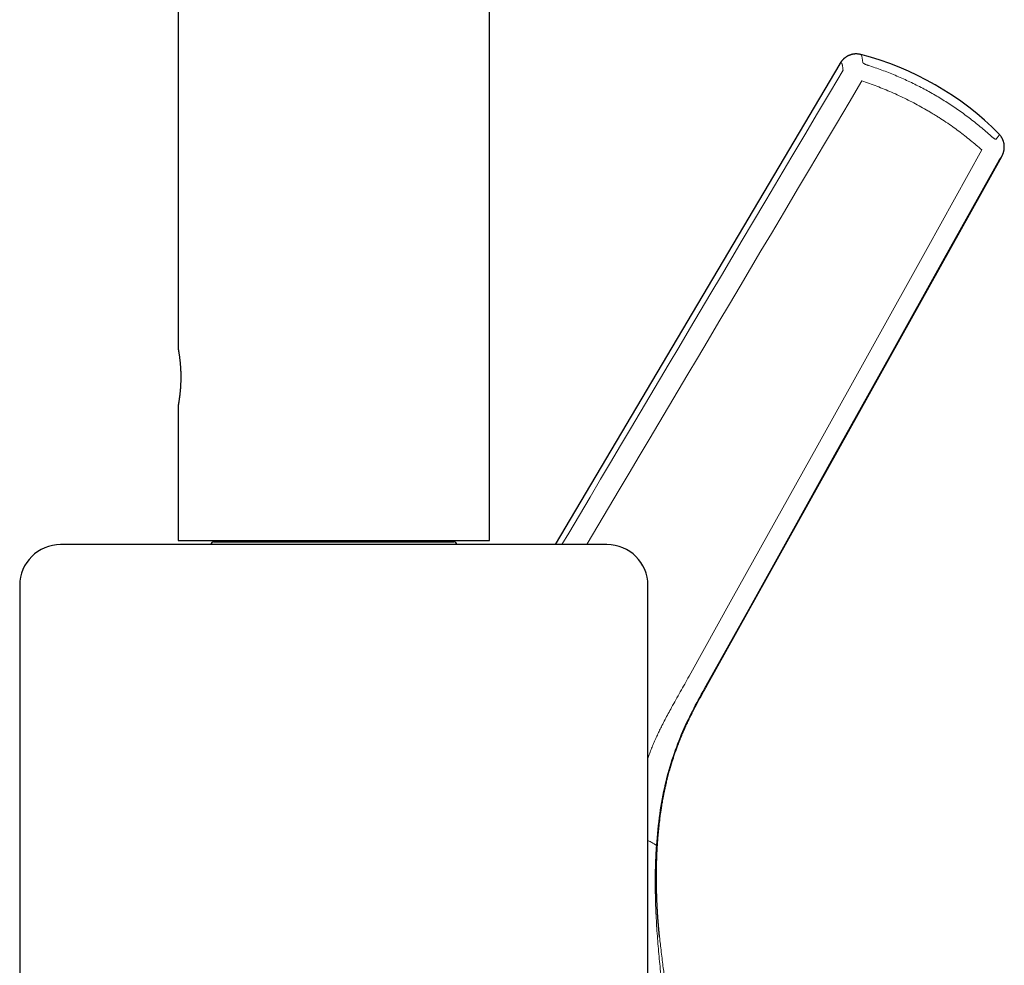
# Model space of a CAD drawing. Header units: millimetres. Extents: x 8 to 706, y 12 to 649.
# Tile 39 of 40: x 521 to 593, y 467 to 537. Entities that reach past the tile are written whole.
import ezdxf

# ---------------------------------------------------------------- set-up
doc = ezdxf.new("R2010")
doc.units = ezdxf.units.MM

msp = doc.modelspace()

# ---------------------------------------------------------------- linework, layer by layer
at = {"color": 7, "linetype": 'Continuous', "lineweight": 30}
for p, q in [((532.261, 607.4), (532.261, 512.55)), ((555.061, 498.5), (555.061, 607.4)), ((582.247, 534.059), (582.246, 534.059)), ((580.71, 533.389), (559.865, 498.2)), ((580.71, 533.389), (580.71, 533.388)), ((570.958, 487.844), (592.566, 526.599)), ((592.565, 526.599), (592.565, 526.599)), ((532.261, 508.351), (532.261, 498.5)), ((563.661, 498.2), (523.661, 498.2)), ((532.261, 498.5), (555.061, 498.5)), ((534.861, 498.4), (552.461, 498.4)), ((520.661, 495.2), (520.661, 456.164)), ((566.661, 456.164), (566.661, 495.2)), ((570.939, 487.811), (570.939, 487.811)), ((567.516, 469.457), (567.496, 469.643))]:
    msp.add_line(p, q, dxfattribs=at)
at = {"color": 8, "linetype": 'Continuous', "lineweight": 0, "flags": 128}
for points in [[(580.946, 532.923), (580.017, 531.355), (579.082, 529.777), (578.141, 528.19), (577.195, 526.594), (576.244, 524.988), (575.288, 523.375), (574.327, 521.754), (573.568, 520.473), (572.805, 519.185), (572.037, 517.89), (571.265, 516.586), (570.487, 515.273), (569.703, 513.951), (568.913, 512.618), (568.217, 511.443), (567.516, 510.26), (566.809, 509.068), (566.098, 507.868), (565.382, 506.659), (564.66, 505.441), (563.932, 504.213), (563.2, 502.977), (562.426, 501.671), (561.647, 500.356), (560.861, 499.031), (560.369, 498.2)], [(582.325, 532.129), (581.395, 530.562), (580.458, 528.984), (579.517, 527.398), (578.569, 525.802), (577.617, 524.198), (576.66, 522.585), (575.698, 520.965), (574.938, 519.684), (574.175, 518.397), (573.406, 517.103), (572.633, 515.8), (571.854, 514.488), (571.069, 513.166), (570.279, 511.834), (569.582, 510.659), (568.88, 509.477), (568.173, 508.286), (567.461, 507.086), (566.744, 505.878), (566.021, 504.661), (565.293, 503.434), (564.559, 502.198), (563.785, 500.893), (563.005, 499.579), (562.218, 498.254), (562.186, 498.2)], [(591.111, 527.075), (587.099, 519.868), (583.092, 512.668), (579.09, 505.477), (575.948, 499.832), (572.809, 494.193), (569.673, 488.558)], [(592.369, 526.353), (588.352, 519.147), (584.34, 511.95), (580.332, 504.761), (577.186, 499.118), (574.042, 493.479), (570.902, 487.847)]]:
    msp.add_lwpolyline(points, dxfattribs=at)
at = {"color": 7, "linetype": 'Continuous', "lineweight": 30}
for centre, radius, start, end in [((576.789, 512.859), 21.895, 44.62937, 75.56344), ((523.661, 495.2), 3, 90, 180), ((534.861, 498.2), 0.2, 90, 180), ((534.936, 498.6), 0.2, 270, 330), ((552.386, 498.6), 0.2, 210, 270), ((552.461, 498.2), 0.2, 0, 90), ((563.661, 495.2), 3, 0, 90)]:
    msp.add_arc(centre, radius, start, end, dxfattribs=at)
at = {"color": 8, "linetype": 'Continuous', "lineweight": 0}
msp.add_arc((570.856, 487.755), 0.1, 34.13027, 63.32978, dxfattribs=at)
at = {"color": 7, "linetype": 'Continuous', "lineweight": 30}
for points, knots in [([(582.247, 534.062), (582.219, 534.069), (582.162, 534.082), (582.075, 534.096), (581.99, 534.103), (581.912, 534.105), (581.846, 534.103), (581.792, 534.099), (581.751, 534.095), (581.715, 534.09), (581.687, 534.085), (581.664, 534.081), (581.644, 534.077), (581.62, 534.072), (581.588, 534.065), (581.549, 534.054), (581.505, 534.041), (581.464, 534.027), (581.427, 534.014), (581.394, 534), (581.365, 533.988), (581.341, 533.976), (581.318, 533.966), (581.299, 533.956), (581.279, 533.945), (581.258, 533.934), (581.233, 533.92), (581.197, 533.898), (581.149, 533.867), (581.096, 533.829), (581.051, 533.793), (581.011, 533.758), (580.97, 533.721), (580.929, 533.68), (580.895, 533.643), (580.867, 533.611), (580.847, 533.586), (580.829, 533.564), (580.816, 533.547), (580.805, 533.532), (580.796, 533.52), (580.79, 533.511), (580.783, 533.502), (580.776, 533.492), (580.768, 533.481), (580.76, 533.469), (580.752, 533.456), (580.742, 533.441), (580.731, 533.423), (580.72, 533.405), (580.713, 533.393), (580.71, 533.388)], [0, 0, 0, 0, 0.039414, 0.080011, 0.117422, 0.151523, 0.182216, 0.201633, 0.219283, 0.234525, 0.247144, 0.255233, 0.264019, 0.27511, 0.28851, 0.308913, 0.330673, 0.35063, 0.368762, 0.385066, 0.399538, 0.412179, 0.422992, 0.433995, 0.443393, 0.455239, 0.469837, 0.487181, 0.521153, 0.559135, 0.588759, 0.619476, 0.653896, 0.691948, 0.733641, 0.759498, 0.783513, 0.804568, 0.822701, 0.838003, 0.850508, 0.858364, 0.86781, 0.879541, 0.893553, 0.904597, 0.91898, 0.936917, 0.9584, 0.983421, 1, 1, 1, 1]), ([(592.566, 526.599), (592.569, 526.604), (592.576, 526.617), (592.587, 526.637), (592.597, 526.657), (592.605, 526.674), (592.612, 526.688), (592.619, 526.702), (592.625, 526.716), (592.634, 526.735), (592.644, 526.76), (592.658, 526.793), (592.672, 526.83), (592.686, 526.871), (592.699, 526.914), (592.712, 526.96), (592.722, 527.003), (592.731, 527.045), (592.738, 527.086), (592.744, 527.126), (592.748, 527.161), (592.751, 527.195), (592.753, 527.228), (592.755, 527.263), (592.755, 527.297), (592.755, 527.329), (592.754, 527.36), (592.752, 527.398), (592.748, 527.447), (592.739, 527.512), (592.728, 527.575), (592.714, 527.634), (592.7, 527.684), (592.686, 527.729), (592.672, 527.767), (592.661, 527.794), (592.654, 527.813), (592.647, 527.829), (592.638, 527.85), (592.626, 527.876), (592.61, 527.909), (592.589, 527.949), (592.56, 527.998), (592.524, 528.055), (592.479, 528.117), (592.428, 528.18), (592.389, 528.22), (592.37, 528.24)], [0, 0, 0, 0, 0.019838, 0.046722, 0.069539, 0.08828, 0.102936, 0.115975, 0.12986, 0.144597, 0.169723, 0.197915, 0.228601, 0.257872, 0.292821, 0.324308, 0.352353, 0.378109, 0.402699, 0.426123, 0.448481, 0.463216, 0.48145, 0.500646, 0.518451, 0.53486, 0.549875, 0.563722, 0.591072, 0.621902, 0.656202, 0.681565, 0.70678, 0.728791, 0.747548, 0.763066, 0.76861, 0.775782, 0.785906, 0.798968, 0.814943, 0.833801, 0.860174, 0.890538, 0.924766, 0.962696, 1, 1, 1, 1]), ([(532.261, 512.55), (532.261, 512.549), (532.262, 512.548), (532.264, 512.538), (532.266, 512.523), (532.271, 512.5), (532.276, 512.471), (532.282, 512.435), (532.289, 512.394), (532.297, 512.348), (532.306, 512.295), (532.315, 512.236), (532.325, 512.171), (532.336, 512.101), (532.346, 512.026), (532.357, 511.947), (532.368, 511.863), (532.379, 511.773), (532.389, 511.678), (532.4, 511.58), (532.409, 511.479), (532.418, 511.376), (532.427, 511.268), (532.434, 511.157), (532.441, 511.042), (532.447, 510.927), (532.451, 510.812), (532.454, 510.697), (532.456, 510.58), (532.457, 510.462), (532.456, 510.343), (532.454, 510.225), (532.451, 510.11), (532.448, 509.998), (532.442, 509.885), (532.436, 509.774), (532.429, 509.664), (532.421, 509.557), (532.412, 509.453), (532.403, 509.354), (532.393, 509.256), (532.383, 509.162), (532.372, 509.071), (532.361, 508.984), (532.35, 508.903), (532.34, 508.826), (532.329, 508.754), (532.319, 508.687), (532.309, 508.624), (532.3, 508.568), (532.291, 508.519), (532.284, 508.476), (532.277, 508.439), (532.272, 508.407), (532.267, 508.383), (532.264, 508.365), (532.262, 508.354), (532.261, 508.349), (532.261, 508.35), (532.261, 508.351)], [0, 0, 0, 0, 0.017433, 0.03488, 0.052313, 0.070258, 0.088217, 0.106162, 0.123593, 0.141038, 0.158469, 0.176397, 0.194339, 0.212267, 0.229878, 0.247502, 0.265113, 0.283228, 0.301357, 0.319472, 0.337208, 0.354958, 0.372694, 0.390957, 0.409235, 0.427498, 0.445033, 0.462582, 0.480117, 0.498175, 0.516249, 0.534307, 0.551628, 0.568962, 0.586283, 0.604101, 0.621934, 0.639753, 0.65718, 0.674621, 0.692048, 0.709966, 0.727899, 0.745817, 0.763504, 0.781204, 0.798891, 0.81709, 0.835303, 0.853502, 0.871201, 0.888914, 0.906613, 0.924841, 0.943084, 0.961312, 0.97876, 0.996222, 1, 1, 1, 1]), ([(567.515, 469.457), (567.515, 469.461), (567.514, 469.473), (567.512, 469.491), (567.51, 469.509), (567.508, 469.523), (567.507, 469.536), (567.505, 469.55), (567.504, 469.567), (567.501, 469.588), (567.499, 469.614), (567.496, 469.645), (567.492, 469.677), (567.489, 469.71), (567.485, 469.748), (567.481, 469.789), (567.477, 469.829), (567.474, 469.869), (567.469, 469.911), (567.466, 469.947), (567.464, 469.975), (567.461, 469.998), (567.459, 470.023), (567.457, 470.051), (567.454, 470.079), (567.452, 470.107), (567.449, 470.134), (567.447, 470.163), (567.444, 470.193), (567.44, 470.232), (567.436, 470.281), (567.432, 470.336), (567.428, 470.381), (567.425, 470.419), (567.422, 470.458), (567.418, 470.499), (567.415, 470.542), (567.412, 470.585), (567.408, 470.626), (567.405, 470.667), (567.402, 470.713), (567.398, 470.761), (567.395, 470.809), (567.391, 470.853), (567.389, 470.893), (567.386, 470.931), (567.383, 470.968), (567.381, 471.005), (567.378, 471.043), (567.375, 471.086), (567.372, 471.134), (567.368, 471.204), (567.362, 471.294), (567.357, 471.382), (567.353, 471.448), (567.35, 471.491), (567.348, 471.531), (567.346, 471.565), (567.345, 471.594), (567.343, 471.62), (567.342, 471.646), (567.34, 471.675), (567.338, 471.71), (567.336, 471.753), (567.334, 471.803), (567.331, 471.855), (567.329, 471.907), (567.326, 471.963), (567.323, 472.024), (567.32, 472.094), (567.317, 472.163), (567.314, 472.23), (567.312, 472.296), (567.309, 472.365), (567.307, 472.435), (567.304, 472.505), (567.302, 472.573), (567.3, 472.629), (567.299, 472.675), (567.298, 472.71), (567.297, 472.747), (567.296, 472.788), (567.294, 472.836), (567.293, 472.896), (567.291, 472.964), (567.29, 473.039), (567.288, 473.1), (567.288, 473.149), (567.287, 473.185), (567.286, 473.22), (567.286, 473.253), (567.285, 473.293), (567.284, 473.344), (567.284, 473.405), (567.283, 473.48), (567.282, 473.565), (567.281, 473.655), (567.281, 473.721), (567.281, 473.765), (567.281, 473.791), (567.281, 473.821), (567.281, 473.857), (567.281, 473.899), (567.281, 473.946), (567.281, 474.009), (567.281, 474.084), (567.282, 474.169), (567.283, 474.247), (567.283, 474.316), (567.284, 474.376), (567.285, 474.425), (567.285, 474.468), (567.286, 474.5), (567.286, 474.525), (567.287, 474.548), (567.287, 474.575), (567.288, 474.614), (567.289, 474.662), (567.29, 474.717), (567.291, 474.772), (567.293, 474.826), (567.294, 474.877), (567.295, 474.927), (567.297, 474.976), (567.298, 475.028), (567.3, 475.082), (567.302, 475.137), (567.304, 475.193), (567.306, 475.249), (567.307, 475.298), (567.309, 475.339), (567.31, 475.37), (567.311, 475.399), (567.313, 475.43), (567.314, 475.464), (567.316, 475.511), (567.319, 475.572), (567.322, 475.648), (567.326, 475.73), (567.331, 475.816), (567.336, 475.906), (567.34, 475.985), (567.344, 476.05), (567.347, 476.098), (567.349, 476.141), (567.352, 476.176), (567.354, 476.207), (567.355, 476.231), (567.356, 476.251), (567.358, 476.274), (567.36, 476.306), (567.363, 476.352), (567.367, 476.409), (567.372, 476.477), (567.384, 476.636), (567.403, 476.882), (567.433, 477.208), (567.465, 477.53), (567.501, 477.85), (567.545, 478.2), (567.581, 478.466), (567.607, 478.646), (567.617, 478.709), (567.625, 478.768), (567.633, 478.82), (567.64, 478.865), (567.646, 478.903), (567.651, 478.934), (567.655, 478.958), (567.658, 478.977), (567.661, 478.997), (567.665, 479.023), (567.671, 479.056), (567.684, 479.136), (567.705, 479.265), (567.737, 479.443), (567.764, 479.593), (567.786, 479.709), (567.801, 479.792), (567.818, 479.878), (567.837, 479.973), (567.858, 480.077), (567.881, 480.189), (567.906, 480.308), (567.933, 480.433), (567.963, 480.566), (567.996, 480.708), (568.032, 480.864), (568.074, 481.034), (568.121, 481.22), (568.172, 481.416), (568.228, 481.62), (568.288, 481.834), (568.353, 482.056), (568.423, 482.286), (568.503, 482.536), (568.592, 482.806), (568.693, 483.096), (568.802, 483.396), (568.919, 483.704), (569.044, 484.018), (569.176, 484.339), (569.317, 484.664), (569.468, 484.996), (569.628, 485.336), (569.799, 485.686), (569.981, 486.044), (570.172, 486.41), (570.371, 486.783), (570.58, 487.164), (570.77, 487.507), (570.891, 487.724), (570.939, 487.811)], [0, 0, 0, 0, 0.001604, 0.003993, 0.00602, 0.007683, 0.009013, 0.0105, 0.012316, 0.01446, 0.016911, 0.020644, 0.024013, 0.027085, 0.031465, 0.035639, 0.039271, 0.043029, 0.047157, 0.051213, 0.053049, 0.055099, 0.057364, 0.059845, 0.062377, 0.06465, 0.066999, 0.069372, 0.071954, 0.074719, 0.079269, 0.083589, 0.087225, 0.090352, 0.093405, 0.096483, 0.099741, 0.103289, 0.106075, 0.109103, 0.11241, 0.116017, 0.11955, 0.122667, 0.12545, 0.128058, 0.130538, 0.133061, 0.135643, 0.13845, 0.141662, 0.145268, 0.152464, 0.159322, 0.16223, 0.165034, 0.167541, 0.169674, 0.171433, 0.172972, 0.174567, 0.176224, 0.1784, 0.181009, 0.184066, 0.187434, 0.190508, 0.193273, 0.197399, 0.201381, 0.205707, 0.209301, 0.213102, 0.217089, 0.22109, 0.225045, 0.228944, 0.232527, 0.234635, 0.236559, 0.238473, 0.240738, 0.243368, 0.246241, 0.250574, 0.254645, 0.258451, 0.260569, 0.262548, 0.264388, 0.266092, 0.26794, 0.270839, 0.274234, 0.277612, 0.282824, 0.28761, 0.291929, 0.293276, 0.294571, 0.296062, 0.297915, 0.300131, 0.302663, 0.305174, 0.309906, 0.31429, 0.318326, 0.322014, 0.324931, 0.327465, 0.329615, 0.331381, 0.332499, 0.333435, 0.334786, 0.336711, 0.339267, 0.342177, 0.344988, 0.347688, 0.350279, 0.35276, 0.355132, 0.357802, 0.360511, 0.36327, 0.36608, 0.368939, 0.371658, 0.373475, 0.375009, 0.376358, 0.37786, 0.379543, 0.381407, 0.384823, 0.388627, 0.392656, 0.396906, 0.401377, 0.406068, 0.408633, 0.411083, 0.413191, 0.414955, 0.416376, 0.41772, 0.418514, 0.419387, 0.421059, 0.423287, 0.426069, 0.429405, 0.433292, 0.449414, 0.465407, 0.481033, 0.496447, 0.512089, 0.532058, 0.53523, 0.53838, 0.541248, 0.543775, 0.545964, 0.547814, 0.549327, 0.550504, 0.551344, 0.552102, 0.553397, 0.555034, 0.556936, 0.565051, 0.573701, 0.582877, 0.586742, 0.590691, 0.594807, 0.599379, 0.604433, 0.609963, 0.615609, 0.621672, 0.628146, 0.635028, 0.642311, 0.650908, 0.659991, 0.669551, 0.679579, 0.690067, 0.701007, 0.712389, 0.724206, 0.738202, 0.752741, 0.767809, 0.783396, 0.799488, 0.815776, 0.832529, 0.849739, 0.867402, 0.885897, 0.904877, 0.924352, 0.944336, 0.964844, 0.985895, 1, 1, 1, 1])]:
    msp.add_open_spline(points, degree=3, knots=knots, dxfattribs=at)
at = {"color": 8, "linetype": 'Continuous', "lineweight": 0}
for points, knots in [([(582.386, 533.491), (582.381, 533.557), (582.37, 533.689), (582.347, 533.839), (582.321, 533.955), (582.29, 534.027), (582.265, 534.061), (582.249, 534.059), (582.247, 534.059)], [0, 0, 0, 0, 0.1929769, 0.385927, 0.5788565, 0.7717724, 0.9646817, 1, 1, 1, 1]), ([(580.946, 532.923), (580.942, 532.964), (580.935, 533.047), (580.921, 533.151), (580.906, 533.242), (580.89, 533.314), (580.873, 533.371), (580.856, 533.411), (580.844, 533.432), (580.837, 533.441), (580.835, 533.444), (580.833, 533.446), (580.831, 533.449), (580.828, 533.451), (580.82, 533.459), (580.805, 533.468), (580.782, 533.467), (580.758, 533.452), (580.734, 533.427), (580.718, 533.4), (580.71, 533.389)], [0, 0, 0, 0, 0.0857144, 0.1713098, 0.2568362, 0.3423442, 0.4176166, 0.492948, 0.5593161, 0.5680139, 0.5767134, 0.5854146, 0.5941177, 0.6028225, 0.6115293, 0.6925139, 0.7733244, 0.8540024, 0.9345899, 1, 1, 1, 1]), ([(582.792, 533.267), (582.769, 533.275), (582.722, 533.291), (582.657, 533.315), (582.597, 533.34), (582.545, 533.364), (582.501, 533.387), (582.466, 533.407), (582.439, 533.426), (582.417, 533.443), (582.401, 533.46), (582.389, 533.476), (582.387, 533.486), (582.386, 533.491)], [0, 0, 0, 0, 0.107242, 0.210907, 0.312699, 0.411249, 0.504957, 0.592281, 0.670124, 0.746748, 0.825519, 0.909692, 1, 1, 1, 1]), ([(591.785, 528.095), (591.525, 528.325), (591.006, 528.783), (590.188, 529.43), (589.344, 530.042), (588.475, 530.618), (587.582, 531.158), (586.665, 531.659), (585.727, 532.123), (584.767, 532.547), (583.789, 532.934), (583.125, 533.156), (582.792, 533.267)], [0, 0, 0, 0, 0.100728, 0.200974, 0.300854, 0.400489, 0.5, 0.599512, 0.699146, 0.799026, 0.899272, 1, 1, 1, 1]), ([(591.111, 527.075), (590.975, 527.195), (590.703, 527.434), (590.285, 527.782), (589.858, 528.122), (589.423, 528.452), (588.966, 528.784), (588.484, 529.116), (588.109, 529.362), (587.862, 529.518), (587.747, 529.59), (587.631, 529.662), (587.515, 529.733), (587.398, 529.804), (587.281, 529.874), (587.031, 530.021), (586.645, 530.241), (586.12, 530.524), (585.588, 530.795), (585.051, 531.053), (584.511, 531.296), (583.97, 531.525), (583.426, 531.74), (582.878, 531.943), (582.509, 532.067), (582.325, 532.129)], [0, 0, 0, 0, 0.053875, 0.107674, 0.161423, 0.215147, 0.268872, 0.328002, 0.387197, 0.400499, 0.413806, 0.427119, 0.440438, 0.453764, 0.467096, 0.480436, 0.538823, 0.597086, 0.655257, 0.713368, 0.771453, 0.828506, 0.885594, 0.942748, 1, 1, 1, 1]), ([(592.147, 527.877), (592.143, 527.874), (592.135, 527.868), (592.114, 527.87), (592.087, 527.877), (592.056, 527.892), (592.021, 527.911), (591.985, 527.934), (591.949, 527.96), (591.912, 527.987), (591.873, 528.019), (591.83, 528.055), (591.801, 528.081), (591.785, 528.095)], [0, 0, 0, 0, 0.106552, 0.20967, 0.311072, 0.409437, 0.503162, 0.590635, 0.668698, 0.745592, 0.824689, 0.909249, 1, 1, 1, 1]), ([(592.367, 528.237), (592.373, 528.232), (592.386, 528.219), (592.373, 528.171), (592.331, 528.098), (592.258, 528.002), (592.184, 527.919), (592.147, 527.877)], [0, 0, 0, 0, 0.137548, 0.35313, 0.568728, 0.784349, 1, 1, 1, 1]), ([(592.565, 526.599), (592.563, 526.595), (592.554, 526.578), (592.528, 526.541), (592.487, 526.487), (592.435, 526.425), (592.391, 526.377), (592.369, 526.353)], [0, 0, 0, 0, 0.0729413, 0.3044239, 0.5360158, 0.7678352, 1, 1, 1, 1]), ([(566.661, 482.547), (566.693, 482.642), (566.767, 482.86), (566.893, 483.196), (567.037, 483.555), (567.189, 483.909), (567.349, 484.259), (567.515, 484.605), (567.703, 484.983), (567.914, 485.392), (568.149, 485.831), (568.414, 486.314), (568.708, 486.843), (569.031, 487.417), (569.354, 487.987), (569.567, 488.368), (569.673, 488.558)], [0, 0, 0, 0, 0.044929, 0.102456, 0.159792, 0.217033, 0.274165, 0.331171, 0.388025, 0.462218, 0.536118, 0.609739, 0.707927, 0.805676, 0.903021, 1, 1, 1, 1]), ([(570.902, 487.847), (570.604, 487.31), (570, 486.222), (569.167, 484.51), (568.455, 482.655), (567.892, 480.638), (567.483, 478.465), (567.349, 476.959), (567.281, 476.186)], [0, 0, 0, 0, 0.149385, 0.302588, 0.462865, 0.632127, 0.811366, 1, 1, 1, 1]), ([(566.661, 476.551), (566.695, 476.532), (566.777, 476.484), (566.894, 476.416), (567.015, 476.345), (567.11, 476.289), (567.182, 476.247), (567.233, 476.217), (567.269, 476.195), (567.277, 476.189), (567.281, 476.186)], [0, 0, 0, 0, 0.0968755, 0.2379621, 0.3828612, 0.5307694, 0.6437572, 0.7589681, 0.8772485, 1, 1, 1, 1]), ([(567.281, 476.186), (567.254, 475.706), (567.199, 474.737), (567.186, 473.269), (567.217, 471.784), (567.293, 470.291), (567.404, 468.8), (567.544, 467.322), (567.705, 465.864), (567.88, 464.412), (568.061, 462.973), (568.237, 461.551), (568.394, 460.168), (568.517, 458.822), (568.602, 457.505), (568.608, 456.634), (568.611, 456.202)], [0, 0, 0, 0, 0.07194, 0.145215, 0.219424, 0.294116, 0.368804, 0.44299, 0.516254, 0.588198, 0.661739, 0.733221, 0.802564, 0.869788, 0.935372, 1, 1, 1, 1]), ([(568.782, 457.391), (568.779, 457.763), (568.773, 458.513), (568.706, 459.645), (568.606, 460.795), (568.481, 461.921), (568.344, 463.024), (568.238, 463.817), (568.167, 464.34), (568.133, 464.587), (568.102, 464.813), (568.074, 465.023), (568.047, 465.223), (568.017, 465.439), (567.979, 465.719), (567.932, 466.071), (567.874, 466.504), (567.811, 466.983), (567.744, 467.508), (567.673, 468.079), (567.605, 468.649), (567.552, 469.113), (567.525, 469.371), (567.516, 469.457)], [0, 0, 0, 0, 0.092074, 0.18519, 0.280074, 0.377344, 0.46506, 0.5547, 0.57508, 0.595553, 0.616117, 0.631629, 0.647936, 0.665892, 0.685512, 0.717745, 0.753722, 0.793487, 0.837073, 0.884505, 0.935797, 0.978804, 1, 1, 1, 1])]:
    msp.add_open_spline(points, degree=3, knots=knots, dxfattribs=at)

doc.saveas('drawing.dxf')
